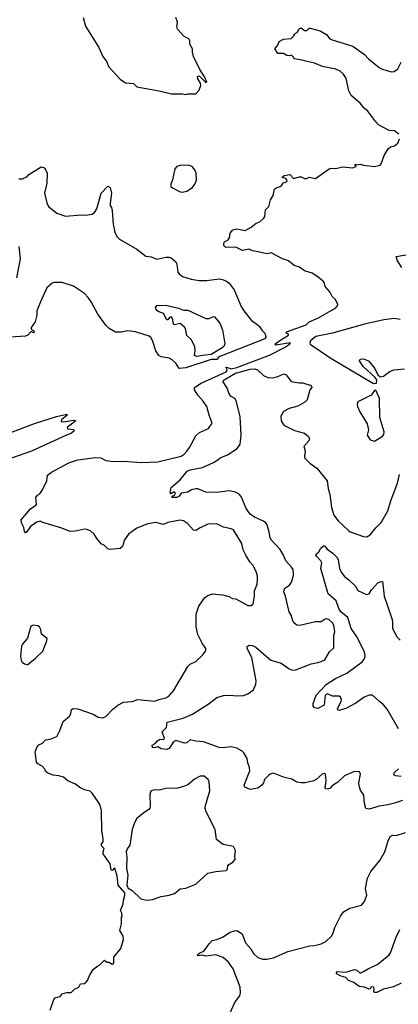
# Model space of a CAD drawing. Extents: x 2133489 to 2292442, y 756223 to 916462.
# Tile 15 of 256: x 2220362 to 2223768, y 765472 to 774337. Entities that reach past the tile are written whole.
import ezdxf

# ---------------------------------------------------------------- set-up
doc = ezdxf.new("R2010")
doc.units = 0

msp = doc.modelspace()

# ---------------------------------------------------------------- linework, layer by layer
at = {"layer": '0CON20XD'}
for points in [[(2220933.3, 774355), (2220955, 774277.5), (2221072.5, 774085), (2221110, 774005), (2221147, 773957), (2221160, 773915), (2221265, 773802.5), (2221315, 773767.5), (2221385, 773762.5), (2221415, 773732.5), (2221616.4, 773696.4), (2221728.3, 773668.3), (2221825, 773670), (2221855, 773662.5), (2221875, 773670), (2221945, 773670), (2221977, 773703), (2221990, 773745), (2221987.5, 773765), (2221963, 773803), (2221960, 773825), (2221975, 773830), (2222035, 773772.5), (2222046.7, 773773.3), (2222025, 773822.5), (2221983, 773887), (2221926.2, 774005), (2221916.7, 774045), (2221916.7, 774075), (2221892.5, 774115), (2221892.5, 774145), (2221882.5, 774165), (2221842.5, 774185), (2221782.7, 774252.7), (2221774, 774275), (2221780, 774315), (2221765.8, 774355.8)], [(2223773.3, 773305), (2223735, 773336.7), (2223685, 773340), (2223590.7, 773390.7), (2223565, 773416), (2223495, 773512.5), (2223461.1, 773541.1), (2223424.2, 773585), (2223342.9, 773652.9), (2223321.5, 773695), (2223298.6, 773808.6), (2223275, 773845.8), (2223245, 773874.3), (2223205, 773892.5), (2223085, 773914.2), (2223015, 773944), (2222886, 773976), (2222830, 773985), (2222825, 774000), (2222807, 774017), (2222785, 774010), (2222765, 774013.3), (2222735, 774032.5), (2222685, 774032.5), (2222657.5, 774075), (2222683.6, 774106.4), (2222695, 774140), (2222735, 774162.5), (2222805, 774167.5), (2222830, 774195), (2222830, 774205), (2222858.3, 774221.7), (2222877, 774253), (2222895, 774262.5), (2222925, 774240), (2222945, 774240), (2222965, 774260), (2222975, 774260), (2223065, 774237.5), (2223122.3, 774202.3), (2223153.3, 774165), (2223172.5, 774155), (2223358.8, 774098.8), (2223465, 774023.1), (2223501.4, 773985), (2223595, 773907.5), (2223625, 773890.6), (2223705, 773866.7), (2223730.7, 773869.3), (2223763.3, 773895), (2223793.3, 773955)], [(2220426.7, 769725), (2220415, 769717.5), (2220405, 769730), (2220398, 769765), (2220376.8, 769806.8), (2220375.7, 769835), (2220457.5, 769932.5), (2220506.7, 769965), (2220512.5, 769975), (2220507.5, 770035), (2220522.5, 770055), (2220543, 770067), (2220566.1, 770103.9), (2220606.4, 770183.6), (2220612.5, 770235), (2220646.4, 770263.6), (2220802.3, 770347.7), (2220885, 770373.3), (2221045, 770396.2), (2221093, 770393), (2221137.7, 770367.7), (2221205, 770358.8), (2221295, 770361.2), (2221455, 770349.2), (2221605, 770355.6), (2221813, 770407), (2221840.8, 770425), (2221865, 770452.5), (2221889.4, 770485), (2221945, 770590.8), (2221980.7, 770619.3), (2222060, 770655), (2222093.3, 770705), (2222065.6, 770775.6), (2222044.5, 770854.5), (2222012.4, 770902.4), (2221963.3, 770955), (2221934.4, 771005), (2221934.3, 771025), (2221995.5, 771065), (2222218.7, 771165), (2222227, 771177), (2222222.7, 771202.7), (2222217.5, 771205), (2222222, 771208), (2222265, 771192.9), (2222315, 771204.1), (2222609.2, 771315), (2222745.6, 771384.4), (2222790, 771415), (2222797, 771427), (2222665, 771407.5), (2222657.5, 771415), (2222701.2, 771448.8), (2222780, 771495), (2222780, 771505), (2222760, 771515), (2222763.3, 771525), (2222940.3, 771589.7), (2222965.6, 771615), (2223048.8, 771651.2), (2223205, 771743.8), (2223223.1, 771765), (2223224.2, 771775), (2223200.3, 771820.3), (2223173.6, 771843.6), (2223151.2, 771885), (2223108.8, 771935), (2223103.8, 771965), (2223092.9, 771982.9), (2223035, 772027.5), (2222994.2, 772054.2), (2222925, 772076.7), (2222878.3, 772108.3), (2222830, 772125), (2222780, 772165), (2222725, 772183.3), (2222625, 772237.5), (2222585, 772230), (2222506.2, 772246.2), (2222455, 772256.7), (2222425, 772270), (2222365, 772260), (2222305, 772288.8), (2222215, 772286.7), (2222198.8, 772305), (2222198.8, 772325), (2222205, 772337.5), (2222236.7, 772355), (2222248, 772372), (2222254.3, 772415), (2222278.8, 772445), (2222315, 772454.3), (2222391.7, 772438.3), (2222445, 772467.5), (2222490, 772505), (2222523, 772517), (2222559.3, 772550.7), (2222566.4, 772563.6), (2222573.3, 772625), (2222603.3, 772655), (2222617.5, 772715), (2222642.5, 772755), (2222655, 772810), (2222668.3, 772821.7), (2222713.6, 772836.4), (2222733.6, 772866.4), (2222755.9, 772874.1), (2222766.7, 772885), (2222766.1, 772896.1), (2222755, 772907.5), (2222720, 772915), (2222740, 772935), (2222791.7, 772941.7), (2222825, 772906.7), (2222875, 772922.5), (2222895, 772922.5), (2222925, 772907.5), (2222945, 772907.5), (2222965, 772917.5), (2223021.7, 772908.3), (2223146.1, 772993.9), (2223165, 772998.8), (2223205, 772996.2), (2223265, 773010.6), (2223355, 773004), (2223390, 773015), (2223380, 773025), (2223380, 773035), (2223395, 773030), (2223423.9, 773036.1), (2223455, 773026.2), (2223555, 773013.8), (2223605, 773027.5), (2223615, 773040), (2223640, 773115), (2223676.2, 773175), (2223698.3, 773191.7), (2223735, 773200), (2223762.5, 773225), (2223778.8, 773265)], [(2220355, 772902.5), (2220386.4, 772903.6), (2220425, 772922.5), (2220445, 772942.5), (2220555, 773012.5), (2220585, 773002.5), (2220608.3, 772958.3), (2220605.8, 772864.2), (2220585.8, 772775), (2220608.8, 772675), (2220625, 772651.2), (2220695, 772594.2), (2220775, 772569.2), (2220915, 772579.2), (2220955, 772576), (2221015, 772586.2), (2221035, 772600), (2221055.9, 772634.1), (2221096, 772775), (2221155, 772837.5), (2221176.2, 772826.2), (2221186.2, 772775), (2221176.7, 772685), (2221176.7, 772665), (2221186.2, 772645), (2221193.8, 772615), (2221202, 772495), (2221216.2, 772425), (2221235, 772383.3), (2221259.5, 772359.5), (2221415, 772271.2), (2221495, 772206.2), (2221545, 772202), (2221595, 772180), (2221675, 772198.8), (2221705, 772200), (2221723.6, 772193.6), (2221766.1, 772156.1), (2221776.4, 772136.4), (2221783.3, 772065), (2221795, 772047.5), (2221825, 772023.3), (2221905, 772000), (2221975, 771988.8), (2222045, 771988.8), (2222155, 772002), (2222185, 771998), (2222222.7, 771982.7), (2222246, 771965), (2222290, 771905), (2222354.4, 771754.4), (2222378, 771715), (2222448.3, 771628.3), (2222495, 771594.3), (2222520, 771575), (2222540.7, 771540.7), (2222566.2, 771515), (2222576.7, 771485), (2222576.7, 771475), (2222566.6, 771463.4), (2222161.8, 771305), (2222148.2, 771295), (2222142.7, 771277.3), (2222085, 771277), (2221855, 771203.3), (2221797.5, 771197.5)], [(2221825, 772783.3), (2221865.9, 772794.1), (2221915, 772826.2), (2221938.8, 772855), (2221953, 772893), (2221948.8, 772955), (2221938.8, 772985), (2221912.5, 773015), (2221878.3, 773028.3), (2221805, 773023.3), (2221776.4, 773013.6), (2221757.5, 772995), (2221736.4, 772893.6), (2221722.5, 772855), (2221722.5, 772835), (2221735, 772822.5), (2221805, 772787.5), (2221825, 772783.3)], [(2220335, 772013.3), (2220368.9, 772185), (2220355.6, 772295)], [(2223801.2, 772105), (2223760, 772165), (2223750, 772205), (2223835, 772220)], [(2221797.5, 771197.5), (2221767.5, 771245), (2221732, 771275), (2221705, 771288.5), (2221635, 771300.9), (2221613.7, 771313.7), (2221585, 771353.8), (2221557.9, 771447.9), (2221541.2, 771475), (2221525, 771488), (2221405, 771527.8), (2221335, 771535.6), (2221275, 771524.4), (2221225, 771523.1), (2221166.9, 771555), (2221136.9, 771586.9), (2221066, 771686), (2221005.6, 771795), (2220976.2, 771836.2), (2220945, 771870), (2220847, 771937), (2220745, 771971.1), (2220675, 771971.9), (2220655, 771965.7), (2220605, 771923.8), (2220548, 771795), (2220516.7, 771715), (2220516.7, 771675), (2220501.2, 771615), (2220463.8, 771565), (2220465, 771550), (2220485, 771537.5), (2220492.5, 771525), (2220485, 771517.5), (2220465, 771530), (2220435.8, 771495), (2220415, 771487.3), (2220275, 771478)], [(2221955.4, 771305.4), (2221934.5, 771314.5), (2221941.4, 771355), (2221936.9, 771395), (2221905, 771456.2), (2221864.1, 771494.1), (2221854, 771555), (2221845, 771569.2), (2221805, 771600), (2221755, 771590), (2221746.2, 771595), (2221736.4, 771646.4), (2221725, 771661.1), (2221709.4, 771655), (2221695, 771634), (2221685, 771633.3), (2221655, 771692.2), (2221608.8, 771708.8), (2221588.6, 771725), (2221584.3, 771745.7), (2221596, 771764), (2221675, 771765.6), (2221790.8, 771740.8), (2221835, 771720.9), (2221875, 771722.5), (2222035, 771645.6), (2222065, 771647.8), (2222105, 771664.5), (2222115, 771661.5), (2222162.3, 771605), (2222186.8, 771545), (2222207.7, 771417.7), (2222199.2, 771395), (2222173.8, 771376.2), (2222085, 771323.7), (2222005, 771313.8), (2221955.4, 771305.4)], [(2223785, 771637.5), (2223735, 771646.7), (2223637.5, 771635), (2223465, 771594.7), (2223174.7, 771514.7), (2223027.2, 771482.8), (2222978.2, 771445), (2222970.6, 771425), (2222975.6, 771415), (2223160.3, 771290.3), (2223545, 771061.2), (2223572.5, 771065), (2223573.8, 771095), (2223557.5, 771117.5), (2223453.3, 771215), (2223420, 771265), (2223425, 771280), (2223455, 771284), (2223501.2, 771265), (2223555.8, 771195.8), (2223585, 771140), (2223605, 771122.5), (2223635, 771127.5), (2223691.7, 771168.3), (2223727.5, 771185), (2223825, 771192.5)], [(2223805, 767308), (2223735, 767281.4), (2223675, 767267.1), (2223595, 767255.6), (2223505, 767227.5), (2223476.7, 767235), (2223465, 767280), (2223458, 767355), (2223428.7, 767398.7), (2223415, 767440), (2223414.2, 767465.8), (2223428.8, 767545), (2223417.5, 767565), (2223398.8, 767568.8), (2223365, 767565.7), (2223285, 767530), (2223225, 767472.5), (2223172.7, 767437.3), (2223153.6, 767416.4), (2223135, 767410), (2223115, 767412.5), (2223110.7, 767420.7), (2223120, 767485), (2223113, 767543), (2223105, 767550), (2223082.5, 767545), (2223030, 767495), (2223007.3, 767482.7), (2222930, 767465), (2222895, 767464.2), (2222855, 767470.8), (2222808.8, 767498.8), (2222735, 767516.2), (2222645, 767552.5), (2222615, 767543.8), (2222599.1, 767530.9), (2222564.2, 767495), (2222554, 767465), (2222538.8, 767445), (2222505, 767416.2), (2222435, 767406.2), (2222407.7, 767417.7), (2222386.1, 767426.1), (2222382.5, 767445), (2222431.4, 767575), (2222429.2, 767605), (2222414.3, 767644.3), (2222407.5, 767685), (2222378.8, 767735), (2222362.1, 767752.1), (2222315, 767776.9), (2222265, 767790), (2222185, 767779.5), (2222155, 767782.7), (2222015, 767834.6), (2221945, 767839.5), (2221895, 767853.8), (2221865, 767826.9), (2221845, 767823.6), (2221765, 767847.5), (2221744.2, 767835), (2221707.5, 767775), (2221685, 767765.6), (2221633, 767773), (2221605, 767790), (2221575, 767780), (2221557.5, 767785), (2221552.5, 767805), (2221580, 767820), (2221600, 767845), (2221625, 767858), (2221655, 767856.7), (2221663.3, 767865), (2221642.5, 767925), (2221683.8, 767965), (2221687, 768013), (2221832.9, 768047.1), (2221916.6, 768083.4), (2222065, 768178.8), (2222135.7, 768234.3), (2222195, 768252.5), (2222255, 768254.3), (2222315, 768247.5), (2222375, 768252.9), (2222415, 768267.5), (2222465, 768303.8), (2222487.5, 768355), (2222489.4, 768385), (2222450, 768595), (2222407.1, 768675), (2222408, 768692), (2222425, 768704), (2222455, 768700.8), (2222485, 768688.1), (2222620.8, 768570.8), (2222715, 768542.5), (2222785, 768491.2), (2222815, 768480), (2222845, 768482.5), (2222983, 768537), (2223045, 768550), (2223075, 768557.5), (2223105.7, 768574.3), (2223150, 768645), (2223187.7, 768682.3), (2223187.7, 768792.3), (2223196.9, 768825), (2223187.9, 768885), (2223175, 768906.7), (2223145, 768932.5), (2223125, 768941.5), (2223110.8, 768939.2), (2223075.5, 768914.5), (2223023.8, 768916.2), (2222882.5, 768882.5), (2222853.8, 768883.8), (2222832.4, 768902.4), (2222818.6, 768925), (2222805.6, 768975), (2222785.4, 769005.4), (2222752.5, 769145), (2222737.1, 769185), (2222745.5, 769214.5), (2222789.2, 769245), (2222807.8, 769272.2), (2222826.5, 769335), (2222821.1, 769385), (2222808.6, 769408.6), (2222755.7, 769465), (2222735.6, 769515), (2222705.3, 769565.3), (2222624.4, 769655), (2222614.4, 769675), (2222606.8, 769723.2), (2222587.3, 769787.3), (2222575, 769808), (2222555, 769822.9), (2222475, 769856.5), (2222436.5, 769885), (2222400, 769935), (2222355.7, 770045), (2222335, 770065.8), (2222303.2, 770083.2), (2222245, 770094.4), (2222135, 770080), (2222035, 770082), (2221965, 770112), (2221945, 770114), (2221906.1, 770103.9), (2221875, 770083.8), (2221815, 770073.3), (2221795, 770045.8), (2221775, 770035.8), (2221733.8, 770035), (2221733.9, 770046.1), (2221755, 770056.7), (2221762, 770075), (2221755, 770083.8), (2221745, 770083.8), (2221725, 770066.7), (2221715, 770072.5), (2221725, 770123.3), (2221805, 770194.2), (2221868.7, 770271.3), (2221895, 770282.9), (2222005.4, 770304.6), (2222105, 770350), (2222145.7, 770375), (2222165, 770391.9), (2222230.6, 770419.4), (2222319.2, 770475), (2222344.3, 770515), (2222355.5, 770594.5), (2222344.4, 770765), (2222310.6, 770905), (2222297.2, 770927.2), (2222265, 770944), (2222250.7, 770960.7), (2222225.4, 771025.4), (2222193.1, 771075), (2222192.2, 771085), (2222200, 771095), (2222304.6, 771155.4), (2222435, 771189.8), (2222472.8, 771192.8), (2222500.8, 771185), (2222555, 771132.5), (2222594.3, 771114.3), (2222635, 771112), (2222685, 771124), (2222737.7, 771147.7), (2222759.5, 771139.5), (2222805, 771080), (2222876.1, 771066.1), (2222907.7, 771067.7), (2222945, 771056.2)], [(2222945, 771056.2), (2222976.7, 771045), (2222988, 771035), (2222988.8, 771025), (2222973.3, 771005), (2222947.3, 770912.7), (2222927.3, 770892.7), (2222864.3, 770855.7), (2222785, 770836.7), (2222735, 770810), (2222712.6, 770767.4), (2222715.6, 770725), (2222730.8, 770695), (2222750.7, 770680.7), (2222835, 770638.1), (2222923.3, 770615), (2222958.8, 770585), (2222968, 770565), (2222964, 770545), (2222916.7, 770495), (2222928.8, 770455), (2222923.8, 770405), (2222928.3, 770388.3), (2222971.2, 770345), (2223035, 770300), (2223127.1, 770185), (2223137.1, 770115), (2223153, 770063), (2223167.5, 769945), (2223188, 769875), (2223228, 769825), (2223318.6, 769738.6), (2223335, 769726.2), (2223455, 769683.8), (2223485, 769680), (2223515, 769700), (2223565, 769761.2), (2223615, 769810), (2223674.4, 769915), (2223704.4, 770015), (2223761.4, 770165), (2223779.4, 770240.6)], [(2223555, 770542.5), (2223625, 770586.7), (2223637.7, 770602.3), (2223642, 770625), (2223602, 770755), (2223598, 770925), (2223565, 771002.5), (2223555, 770997.5), (2223525, 770956.7), (2223402.5, 770895), (2223396.7, 770875), (2223400, 770855), (2223423.3, 770805), (2223487.3, 770697.3), (2223498.8, 770645), (2223487.5, 770595), (2223513.6, 770553.6), (2223555, 770542.5)], [(2220195, 770587.4), (2220495, 770701.7), (2220693.3, 770765), (2220786.1, 770786.1), (2220787.5, 770775), (2220737.5, 770735), (2220735, 770720), (2220755, 770716.7), (2220845, 770730), (2220867.5, 770725), (2220790, 770665), (2220793, 770653), (2220846.4, 770646.4), (2220852.5, 770635), (2220826.2, 770615), (2220777.9, 770592.1), (2220467.9, 770452.1), (2220052.7, 770307.3)], [(2220635, 765420), (2220670, 765515), (2220685, 765532.5), (2220725, 765542.5), (2220743, 765567), (2220785, 765576.7), (2220825, 765576.7), (2220855, 765607.5), (2220893, 765627), (2220910, 765655), (2220941.7, 765658.3), (2220959.3, 765670.7), (2220972.5, 765685), (2220993.3, 765736.7), (2221022.5, 765785), (2221055, 765812.5), (2221083, 765827), (2221125, 765870), (2221145, 765850), (2221165, 765850), (2221195, 765833.3), (2221207.7, 765842.3), (2221207.5, 765895), (2221270.8, 765975), (2221294.2, 766055), (2221291.2, 766085), (2221261.2, 766135), (2221277, 766197), (2221277.5, 766255), (2221282.5, 766265), (2221281.7, 766291.7), (2221267.5, 766315), (2221292.5, 766375), (2221295, 766410), (2221307.5, 766455), (2221306.7, 766475), (2221247.5, 766545), (2221237.5, 766625), (2221217, 766697), (2221205, 766690), (2221200, 766675), (2221185, 766680), (2221177, 766737), (2221113.3, 766825), (2221112.5, 766845), (2221123, 766873), (2221100, 766895), (2221097.5, 766905), (2221097.5, 766915), (2221112.5, 766935), (2221113.3, 766965), (2221100, 767035), (2221097.1, 767215), (2221084.3, 767264.3), (2221068, 767295), (2221015, 767373.3), (2220995, 767390), (2220944.1, 767404.1), (2220902.5, 767425), (2220865, 767454), (2220795, 767483.3), (2220755, 767516.7), (2220715, 767530), (2220663.6, 767533.6), (2220615, 767552.5), (2220595, 767570), (2220590, 767585), (2220562.5, 767615), (2220525.6, 767635.6), (2220512.7, 767652.7), (2220500, 767745), (2220519.3, 767790.7), (2220535, 767807.5), (2220566.4, 767823.6), (2220595, 767852.5), (2220635, 767860), (2220696.1, 767883.9), (2220723.3, 767936.7), (2220753, 768017), (2220810, 768065), (2220821.7, 768088.3), (2220827.5, 768125), (2220843.6, 768136.4), (2220885, 768131.2), (2221022.5, 768085), (2221067.7, 768057.7), (2221109.5, 768050.5), (2221137.3, 768062.7), (2221200.2, 768129.8), (2221244.6, 768165.4), (2221295, 768191.9), (2221375, 768197.5), (2221425, 768216.5), (2221575, 768200), (2221625, 768219.4), (2221675, 768230), (2221703.8, 768245), (2221744.5, 768295.5), (2221875.5, 768514.5), (2221895.7, 768534.3), (2221945, 768556.7), (2222007.5, 768615), (2222037.5, 768655), (2222037.5, 768675), (2222004.3, 768724.3), (2221965, 768802.5), (2221949.5, 768869.5), (2221948.1, 768985), (2221972.5, 769055), (2222026.4, 769133.6), (2222055, 769151.9), (2222095, 769166.7), (2222185, 769157.1), (2222244.2, 769144.2), (2222275, 769124), (2222305, 769123.8), (2222415, 769063.3), (2222445, 769062.5), (2222463, 769077), (2222474.2, 769145), (2222474.3, 769195), (2222498.6, 769255), (2222500.8, 769295), (2222500.8, 769325), (2222489.1, 769369.1), (2222458.8, 769425), (2222431.2, 769455), (2222395.8, 769515), (2222370.8, 769565), (2222361.2, 769621.2), (2222285, 769743.3), (2222265, 769753.3), (2222195, 769766.2), (2222135, 769796.2), (2222055, 769794), (2221985, 769762), (2221945, 769738.8), (2221925, 769741.2), (2221871.3, 769801.3), (2221835, 769824.2), (2221805, 769830.6), (2221695, 769810.6), (2221655, 769792.2), (2221585, 769809.4), (2221515, 769797.3), (2221415, 769757.8), (2221342, 769705), (2221306, 769655), (2221285.6, 769595), (2221265, 769576.5), (2221175.9, 769565.9), (2221153.6, 769573.6), (2221125, 769604), (2221095, 769618.8), (2221055.7, 769665.7), (2221032, 769705), (2221000.9, 769730.9), (2220967.6, 769747.6), (2220945, 769750.6), (2220865, 769732), (2220815, 769728.8), (2220732.3, 769762.3), (2220568.3, 769808.3), (2220545, 769822.5), (2220515, 769812.5), (2220457.5, 769775), (2220426.7, 769725)], [(2223770.6, 767950.6), (2223668.3, 768128.3), (2223635, 768169.4), (2223599.1, 768199.1), (2223535, 768254.2), (2223505, 768255.7), (2223461.7, 768238.3), (2223385, 768184.2), (2223295, 768136.2), (2223237, 768117), (2223225, 768120), (2223222.5, 768135), (2223253, 768197), (2223255.7, 768215), (2223247.5, 768237.5), (2223235, 768245.6), (2223177.2, 768247.2), (2223132.1, 768267.9), (2223110.8, 768255), (2223102.5, 768165), (2223045, 768136), (2223015, 768140), (2223002, 768155), (2223000.7, 768179.3), (2223028.8, 768255), (2223118.3, 768351.7), (2223204, 768405), (2223306.4, 768453.6), (2223442.5, 768555), (2223461.1, 768578.9), (2223469.4, 768605), (2223462.7, 768645), (2223392.2, 768785), (2223344.4, 768855), (2223314.7, 768954.7), (2223250.8, 769005), (2223231.8, 769035), (2223210.5, 769105), (2223138.3, 769168.3), (2223071.2, 769395), (2223080, 769445), (2223070, 769465), (2223033.3, 769505), (2223027.5, 769515), (2223030, 769525), (2223052.5, 769545), (2223070.7, 769579.3), (2223095, 769600), (2223105, 769600), (2223128.8, 769568.8), (2223180, 769535), (2223215, 769497.5), (2223225.6, 769475.6), (2223238.5, 769395), (2223253.3, 769363.3), (2223285, 769322), (2223323.9, 769293.9), (2223382.5, 769235), (2223405, 769197.5), (2223482.3, 769162.3), (2223505, 769166.7), (2223527, 769203), (2223585, 769266.7), (2223605, 769276.7), (2223625, 769277.5), (2223642, 769145), (2223709.4, 768945), (2223716.9, 768915), (2223715.6, 768855), (2223757.6, 768777.6), (2223785, 768750.5)], [(2220425, 768530), (2220435, 768532.5), (2220505, 768587.5), (2220569.3, 768650.7), (2220607, 768743), (2220610, 768765), (2220557.5, 768805), (2220552.5, 768845), (2220539.3, 768869.3), (2220525, 768880), (2220485, 768886.7), (2220462.5, 768875), (2220431.7, 768768.3), (2220386, 768715), (2220379.2, 768695), (2220368.8, 768605), (2220375, 768570), (2220385, 768552.5), (2220405, 768537.5), (2220425, 768530)], [(2223795, 767523.5), (2223745, 767529.4), (2223728, 767538), (2223730.8, 767555), (2223768.8, 767591.2)], [(2221508.3, 766408.3), (2221555, 766414.2), (2221635, 766441.2), (2221705, 766453.8), (2221755, 766470), (2221805, 766512.5), (2221855, 766517.5), (2221945, 766553.3), (2222055, 766651.2), (2222125, 766668.8), (2222220, 766675), (2222231.7, 766688.3), (2222233.3, 766725), (2222278.8, 766751.2), (2222298.8, 766775), (2222296.2, 766805), (2222303.8, 766855), (2222283.9, 766893.9), (2222191.2, 766911.2), (2222131.2, 766955), (2222119.2, 767045), (2222038.6, 767205), (2222031.4, 767235), (2222032.7, 767262.7), (2222071.2, 767395), (2222066.2, 767475), (2222056.1, 767496.1), (2222020, 767525), (2221985, 767526.7), (2221935, 767500), (2221875, 767446.2), (2221845, 767436), (2221785, 767418), (2221675, 767414), (2221615, 767400), (2221567, 767403), (2221540.7, 767389.3), (2221533.3, 767365), (2221536.2, 767255), (2221531.7, 767238.3), (2221523.9, 767226.1), (2221481.2, 767198.8), (2221415.9, 767144.1), (2221394.1, 767105.9), (2221373.8, 767045), (2221352.5, 766905), (2221329.3, 766870.7), (2221320, 766845), (2221326.2, 766795), (2221323.3, 766695), (2221333.6, 766633.6), (2221326.7, 766545), (2221330.7, 766530.7), (2221337, 766517), (2221372.5, 766495), (2221451.7, 766421.7), (2221508.3, 766408.3)], [(2222235, 765350), (2222300.8, 765495), (2222343.4, 765546.6), (2222349.4, 765575), (2222345.5, 765625), (2222281.9, 765791.9), (2222241.4, 765851.4), (2222192.4, 765892.4), (2222127.6, 765917.6), (2222036, 765906), (2222005, 765913.8), (2221965, 765907.5), (2221957.5, 765915), (2221982.5, 765935), (2222019.5, 765950.5), (2222065, 766017.5), (2222093, 766047), (2222135, 766056), (2222185, 766077.1), (2222255, 766120), (2222295, 766134), (2222315, 766136.7), (2222363.3, 766105), (2222394.2, 766025), (2222441.7, 765971.7), (2222465, 765928), (2222503.4, 765893.4), (2222547.7, 765877.7), (2222585, 765878.6), (2222645, 765891.5), (2222775, 765948.2), (2222972.1, 765997.9), (2223015, 766001.4), (2223074.1, 766015.9), (2223115, 766036.7), (2223166.2, 766085), (2223178, 766105), (2223195.8, 766164.2), (2223249.2, 766265), (2223276.4, 766303.6), (2223331.3, 766338.7), (2223435.9, 766364.1), (2223464.1, 766395.9), (2223484, 766455), (2223473.3, 766515), (2223491.4, 766608.6), (2223521.9, 766668.1), (2223600.8, 766765), (2223645.5, 766844.5), (2223675.9, 766944.1), (2223695, 766982.5), (2223715, 766993.3), (2223748.3, 766991.7), (2223832.7, 767017.3)], [(2223795, 765661.2), (2223725, 765628), (2223635, 765608.8), (2223575, 765577.5), (2223555, 765577.5), (2223547.5, 765585), (2223550, 765615), (2223545, 765626.7), (2223525, 765627.5), (2223515, 765610), (2223505, 765607.5), (2223465, 765626.2), (2223415, 765632), (2223366.7, 765666.7), (2223321.2, 765685), (2223295, 765713.3), (2223255, 765723.8), (2223212.5, 765745), (2223213.9, 765766.1), (2223295, 765760), (2223375, 765786.2), (2223395, 765780), (2223425, 765751.2), (2223454.1, 765765.9), (2223490.5, 765789.5), (2223585, 765834), (2223685, 765917.5), (2223698.6, 765935), (2223748.1, 766075), (2223782.2, 766145)]]:
    msp.add_lwpolyline(points, dxfattribs=at)

doc.saveas('drawing.dxf')
